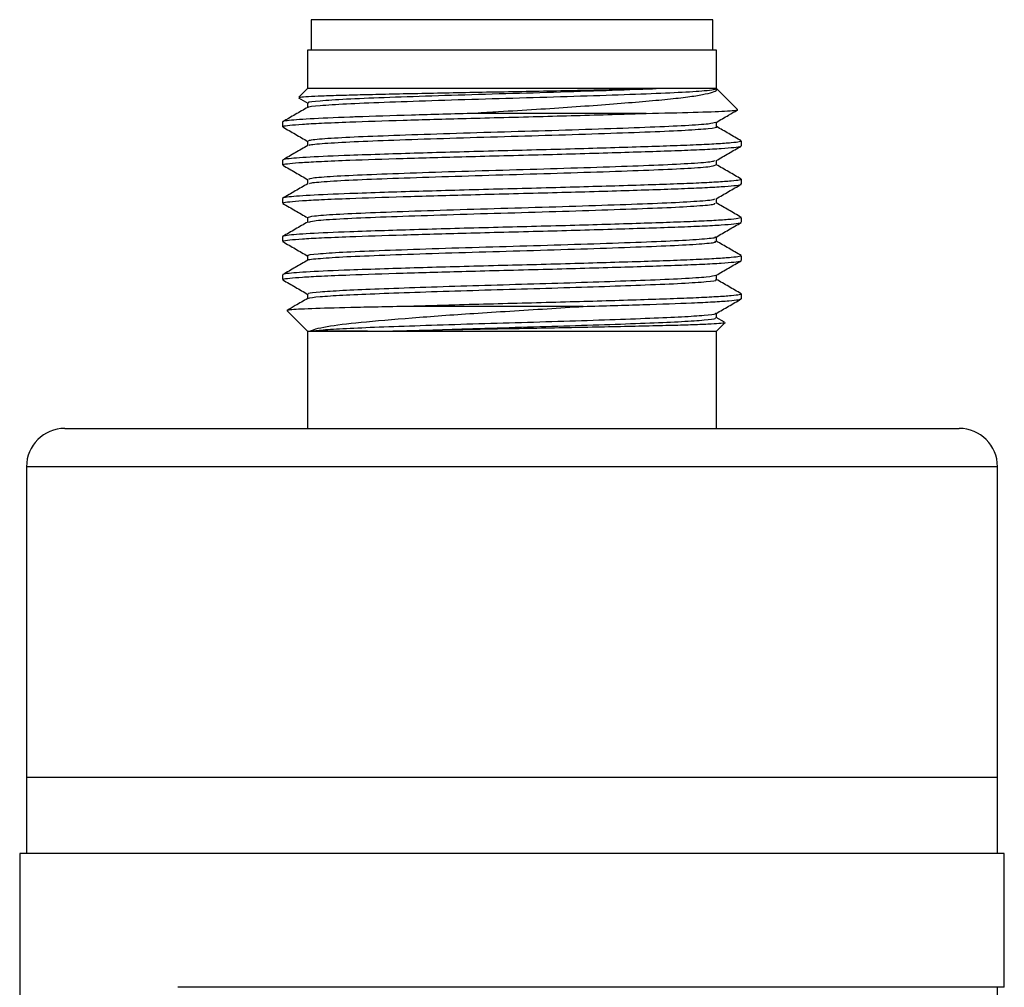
# Model space of a CAD drawing. Header units: inches. Extents: x 3.21 to 12.47, y 1.43 to 9.54.
# Tile 3 of 15: x 3.21 to 3.72, y 5.21 to 5.71. Entities that reach past the tile are written whole.
import ezdxf

# ---------------------------------------------------------------- set-up
doc = ezdxf.new("R2010")
doc.units = ezdxf.units.IN
doc.header["$MEASUREMENT"] = 0

msp = doc.modelspace()

# ---------------------------------------------------------------- linework, layer by layer
at = {"color": 7, "linetype": 'Continuous', "lineweight": 25}
for p, q in [((3.36055, 5.71244), (3.36055, 5.69669)), ((3.56724, 5.71244), (3.36055, 5.71244)), ((3.56724, 5.69669), (3.56724, 5.71244)), ((3.35858, 5.69669), (3.35858, 5.677)), ((3.56921, 5.69669), (3.35858, 5.69669)), ((3.56921, 5.677), (3.56921, 5.69669)), ((3.35858, 5.677), (3.35406, 5.67248)), ((3.53813, 5.677), (3.35858, 5.677)), ((3.58004, 5.66617), (3.56921, 5.677)), ((3.35396, 5.67221), (3.3588, 5.66942)), ((3.35857, 5.66962), (3.35857, 5.66723)), ((3.53294, 5.66421), (3.44496, 5.66421)), ((3.34578, 5.65978), (3.34578, 5.65732)), ((3.56922, 5.65732), (3.56922, 5.6597)), ((3.35857, 5.64994), (3.35857, 5.64755)), ((3.582, 5.64747), (3.582, 5.64993)), ((3.34578, 5.64009), (3.34578, 5.63763)), ((3.56922, 5.63763), (3.56922, 5.64002)), ((3.35857, 5.63025), (3.35857, 5.62786)), ((3.582, 5.62779), (3.582, 5.63025)), ((3.34578, 5.62041), (3.34578, 5.61795)), ((3.56922, 5.61795), (3.56922, 5.62033)), ((3.35857, 5.61057), (3.35857, 5.60818)), ((3.582, 5.6081), (3.582, 5.61056)), ((3.34578, 5.60072), (3.34578, 5.59826)), ((3.56922, 5.59826), (3.56922, 5.60065)), ((3.35857, 5.59088), (3.35857, 5.58849)), ((3.582, 5.58842), (3.582, 5.59088)), ((3.34578, 5.58104), (3.34578, 5.57858)), ((3.56922, 5.57858), (3.56922, 5.58096)), ((3.35857, 5.5712), (3.35857, 5.56881)), ((3.582, 5.56873), (3.582, 5.57119)), ((3.34796, 5.56267), (3.34821, 5.56261)), ((3.34809, 5.56249), (3.35858, 5.552)), ((3.50061, 5.5648), (3.41048, 5.5648)), ((3.5733, 5.55661), (3.56909, 5.55904)), ((3.56922, 5.55889), (3.56922, 5.56128)), ((3.35858, 5.552), (3.35858, 5.50194)), ((3.35858, 5.552), (3.38943, 5.552)), ((3.38942, 5.55201), (3.35998, 5.55201)), ((3.38943, 5.552), (3.40259, 5.552)), ((3.40259, 5.552), (3.56921, 5.552)), ((3.56921, 5.552), (3.57355, 5.55635)), ((3.56921, 5.50194), (3.56921, 5.552)), ((3.23358, 5.50194), (3.46389, 5.50194)), ((3.46389, 5.50194), (3.69421, 5.50194)), ((3.21389, 5.48225), (3.21389, 5.32244)), ((3.46389, 5.48225), (3.21389, 5.48225)), ((3.71389, 5.48225), (3.46389, 5.48225)), ((3.71389, 5.32244), (3.71389, 5.48225)), ((3.21389, 5.32244), (3.21389, 5.28307)), ((3.21389, 5.32244), (3.71389, 5.32244)), ((3.71389, 5.28307), (3.71389, 5.32244)), ((3.21039, 5.28307), (3.21039, 4.19744)), ((3.71739, 5.28307), (3.21039, 5.28307)), ((3.71739, 5.21417), (3.71739, 5.28307)), ((3.71739, 5.21417), (3.29187, 5.21417)), ((3.71389, 5.20925), (3.71389, 5.21417))]:
    msp.add_line(p, q, dxfattribs=at)
for centre, start, end in [((3.23358, 5.48225), 90, 180), ((3.69421, 5.48225), 0, 90)]:
    msp.add_arc(centre, 0.01969, start, end, dxfattribs=at)
for points, knots in [([(3.35421, 5.67232), (3.35432, 5.6724), (3.35457, 5.67258), (3.3586, 5.67289), (3.36573, 5.67324), (3.37523, 5.67357), (3.38337, 5.67378), (3.38722, 5.67388)], [0, 0, 0, 0, 0.15294, 0.374047, 0.586169, 0.80447, 1, 1, 1, 1]), ([(3.35914, 5.6673), (3.35906, 5.66734), (3.35837, 5.66765), (3.36443, 5.66827), (3.37746, 5.66915), (3.39748, 5.66995), (3.42213, 5.67082), (3.44989, 5.67169), (3.47865, 5.67249), (3.50635, 5.67337), (3.53093, 5.67423), (3.55067, 5.67503), (3.56242, 5.67581), (3.56826, 5.67647), (3.5689, 5.67682), (3.56922, 5.67699)], [0, 0, 0, 0, 0.012314, 0.100157, 0.188431, 0.274727, 0.362754, 0.450897, 0.537172, 0.625353, 0.713333, 0.799645, 0.88795, 0.944504, 1, 1, 1, 1]), ([(3.35938, 5.66962), (3.35915, 5.6697), (3.35819, 5.67006), (3.36432, 5.67073), (3.37749, 5.67161), (3.39747, 5.67241), (3.42213, 5.67328), (3.44989, 5.67415), (3.47866, 5.67495), (3.5063, 5.67583), (3.52601, 5.67652), (3.53555, 5.67689), (3.53813, 5.67699)], [0, 0, 0, 0, 0.035929, 0.151369, 0.267376, 0.380784, 0.496465, 0.612299, 0.725679, 0.841563, 0.957184, 1, 1, 1, 1]), ([(3.38722, 5.67388), (3.39155, 5.67398), (3.40022, 5.67418), (3.4153, 5.67451), (3.43147, 5.67484), (3.44873, 5.67517), (3.46665, 5.67549), (3.48469, 5.67582), (3.50197, 5.67616), (3.52066, 5.67656), (3.53164, 5.67683), (3.53813, 5.67699)], [0, 0, 0, 0, 0.103172, 0.206345, 0.309517, 0.41269, 0.521105, 0.629509, 0.737026, 0.844542, 1, 1, 1, 1]), ([(3.56922, 5.67699), (3.56932, 5.67661), (3.56953, 5.67583), (3.56637, 5.67462), (3.56071, 5.6734), (3.55237, 5.6722), (3.54132, 5.67105), (3.52783, 5.66986), (3.51222, 5.66861), (3.49496, 5.66736), (3.47635, 5.66612), (3.45947, 5.66511), (3.44897, 5.66446), (3.44496, 5.66421)], [0, 0, 0, 0, 0.087959, 0.178188, 0.266147, 0.356376, 0.449346, 0.544877, 0.640571, 0.738907, 0.836855, 0.93763, 1, 1, 1, 1]), ([(3.44496, 5.66421), (3.43378, 5.6639), (3.41142, 5.66328), (3.39093, 5.66261), (3.37326, 5.66199), (3.35828, 5.66134), (3.34855, 5.66052), (3.34548, 5.66002), (3.34598, 5.65981), (3.34607, 5.65978)], [0, 0, 0, 0, 0.206861, 0.413722, 0.44281, 0.649671, 0.856532, 0.974749, 1, 1, 1, 1]), ([(3.35868, 5.6673), (3.35655, 5.66607), (3.35228, 5.6636), (3.34802, 5.66113), (3.34588, 5.6599)], [0, 0, 0, 0, 0.499975, 1, 1, 1, 1]), ([(3.34619, 5.65732), (3.34611, 5.6574), (3.34586, 5.65765), (3.34904, 5.65809), (3.35551, 5.65864), (3.36573, 5.65921), (3.38223, 5.65987), (3.40713, 5.66068), (3.43522, 5.66149), (3.45986, 5.66214), (3.47976, 5.66264), (3.49934, 5.66318), (3.51733, 5.66371), (3.52795, 5.66405), (3.53294, 5.66421)], [0, 0, 0, 0, 0.0369516, 0.1149719, 0.1907909, 0.2688084, 0.3579774, 0.490655, 0.6233323, 0.6991552, 0.7771773, 0.8529962, 0.9310137, 1, 1, 1, 1]), ([(3.53294, 5.66421), (3.54156, 5.66439), (3.5588, 5.66477), (3.57265, 5.66528), (3.57873, 5.66571), (3.58068, 5.66594), (3.58002, 5.66607), (3.57995, 5.66608)], [0, 0, 0, 0, 0.310453, 0.620978, 0.796658, 0.977432, 1, 1, 1, 1]), ([(3.569, 5.65957), (3.57114, 5.66082), (3.57478, 5.66292), (3.57843, 5.66503), (3.57992, 5.66589)], [0, 0, 0, 0, 0.589264, 1, 1, 1, 1]), ([(3.3595, 5.64994), (3.35935, 5.65008), (3.35892, 5.6505), (3.36661, 5.65124), (3.38142, 5.65211), (3.40257, 5.65291), (3.42808, 5.65379), (3.45624, 5.65465), (3.48494, 5.65545), (3.5121, 5.65634), (3.5358, 5.65719), (3.55409, 5.658), (3.56603, 5.65885), (3.56783, 5.65938), (3.56867, 5.65962)], [0, 0, 0, 0, 0.046565, 0.134871, 0.22289, 0.309308, 0.39773, 0.485549, 0.572077, 0.660584, 0.748173, 0.834868, 0.923429, 1, 1, 1, 1]), ([(3.34591, 5.65718), (3.34806, 5.65594), (3.35235, 5.65346), (3.35665, 5.65097), (3.35879, 5.64973)], [0, 0, 0, 0, 0.500025, 1, 1, 1, 1]), ([(3.35955, 5.64762), (3.35948, 5.64772), (3.35922, 5.64809), (3.36669, 5.64878), (3.3814, 5.64965), (3.40258, 5.65045), (3.42807, 5.65133), (3.45624, 5.65219), (3.48494, 5.65299), (3.51212, 5.65388), (3.53573, 5.65473), (3.55435, 5.65554), (3.56555, 5.65643), (3.5703, 5.657), (3.56905, 5.6573), (3.56897, 5.65732)], [0, 0, 0, 0, 0.031482, 0.11961, 0.207452, 0.293696, 0.38194, 0.469582, 0.555936, 0.644265, 0.731677, 0.818198, 0.90658, 0.993733, 1, 1, 1, 1]), ([(3.58191, 5.65006), (3.57977, 5.65129), (3.57554, 5.65373), (3.57131, 5.65618), (3.56922, 5.65739)], [0, 0, 0, 0, 0.504483, 1, 1, 1, 1]), ([(3.58172, 5.64993), (3.58163, 5.6498), (3.58142, 5.6495), (3.57708, 5.64899), (3.56964, 5.64845), (3.55901, 5.64791), (3.54581, 5.64741), (3.53015, 5.64689), (3.51275, 5.64635), (3.49381, 5.6458), (3.47419, 5.64527), (3.4541, 5.64477), (3.43446, 5.64424), (3.41549, 5.6437), (3.39704, 5.64312), (3.37695, 5.64246), (3.35829, 5.64166), (3.34855, 5.64084), (3.34548, 5.64033), (3.34598, 5.64013), (3.34607, 5.64009)], [0, 0, 0, 0, 0.043193, 0.096161, 0.150666, 0.203636, 0.258143, 0.311112, 0.365616, 0.418585, 0.47309, 0.52606, 0.580566, 0.633534, 0.688039, 0.750333, 0.843024, 0.935715, 0.988686, 1, 1, 1, 1]), ([(3.35868, 5.64761), (3.35655, 5.64638), (3.35228, 5.64391), (3.34802, 5.64145), (3.34588, 5.64022)], [0, 0, 0, 0, 0.499975, 1, 1, 1, 1]), ([(3.34619, 5.63763), (3.34611, 5.63771), (3.34586, 5.63797), (3.34904, 5.63841), (3.35551, 5.63895), (3.36573, 5.63952), (3.38223, 5.64019), (3.40713, 5.64099), (3.43522, 5.64181), (3.45986, 5.64245), (3.47975, 5.64296), (3.49936, 5.6435), (3.5178, 5.64404), (3.53486, 5.64458), (3.54977, 5.64508), (3.56234, 5.6456), (3.57207, 5.64614), (3.57863, 5.64669), (3.58189, 5.64713), (3.58167, 5.64739), (3.5816, 5.64747)], [0, 0, 0, 0, 0.025815, 0.080321, 0.13329, 0.187794, 0.250089, 0.342779, 0.43547, 0.488441, 0.542948, 0.595917, 0.650421, 0.703392, 0.757898, 0.810867, 0.865371, 0.91834, 0.972845, 1, 1, 1, 1]), ([(3.569, 5.63989), (3.57115, 5.64113), (3.57544, 5.64361), (3.57973, 5.6461), (3.58188, 5.64734)], [0, 0, 0, 0, 0.499976, 1, 1, 1, 1]), ([(3.35925, 5.63025), (3.3594, 5.63046), (3.35975, 5.63094), (3.36929, 5.63176), (3.38563, 5.6326), (3.40788, 5.63341), (3.43414, 5.6343), (3.4626, 5.63514), (3.49115, 5.63596), (3.51768, 5.63685), (3.54038, 5.63767), (3.55725, 5.63851), (3.56715, 5.6393), (3.56793, 5.63975), (3.56824, 5.63993)], [0, 0, 0, 0, 0.066177, 0.154661, 0.242142, 0.328853, 0.417382, 0.504596, 0.591547, 0.68009, 0.767021, 0.854256, 0.942783, 1, 1, 1, 1]), ([(3.34591, 5.63749), (3.34805, 5.63625), (3.35235, 5.63377), (3.35664, 5.63129), (3.35879, 5.63005)], [0, 0, 0, 0, 0.500024, 1, 1, 1, 1]), ([(3.35959, 5.62794), (3.35975, 5.62809), (3.36017, 5.62853), (3.36935, 5.6293), (3.38561, 5.63014), (3.40789, 5.63095), (3.43414, 5.63184), (3.4626, 5.63268), (3.49115, 5.6335), (3.51769, 5.63439), (3.54037, 5.63521), (3.55731, 5.63605), (3.56765, 5.63689), (3.5684, 5.6374), (3.56874, 5.63763)], [0, 0, 0, 0, 0.050785, 0.139162, 0.226537, 0.313143, 0.401565, 0.488673, 0.575519, 0.663955, 0.750781, 0.83791, 0.92633, 1, 1, 1, 1]), ([(3.58191, 5.63037), (3.57977, 5.63161), (3.5755, 5.63407), (3.57124, 5.63654), (3.5691, 5.63777)], [0, 0, 0, 0, 0.500026, 1, 1, 1, 1]), ([(3.58172, 5.63025), (3.58163, 5.63011), (3.58142, 5.62981), (3.57708, 5.62931), (3.56964, 5.62877), (3.55901, 5.62822), (3.54581, 5.62772), (3.53015, 5.6272), (3.51275, 5.62666), (3.49381, 5.62612), (3.47419, 5.62559), (3.4541, 5.62509), (3.43446, 5.62456), (3.41549, 5.62401), (3.39704, 5.62344), (3.37695, 5.62277), (3.35829, 5.62197), (3.34855, 5.62115), (3.34548, 5.62065), (3.34598, 5.62044), (3.34607, 5.62041)], [0, 0, 0, 0, 0.043193, 0.096161, 0.150666, 0.203636, 0.258143, 0.311112, 0.365616, 0.418585, 0.47309, 0.52606, 0.580566, 0.633534, 0.688039, 0.750333, 0.843024, 0.935715, 0.988686, 1, 1, 1, 1]), ([(3.35869, 5.62793), (3.35655, 5.6267), (3.35229, 5.62423), (3.34802, 5.62176), (3.34589, 5.62053)], [0, 0, 0, 0, 0.499974, 1, 1, 1, 1]), ([(3.34619, 5.61795), (3.34611, 5.61803), (3.34586, 5.61828), (3.34904, 5.61872), (3.35551, 5.61927), (3.36573, 5.61984), (3.38223, 5.6205), (3.40713, 5.62131), (3.43522, 5.62212), (3.45986, 5.62277), (3.47975, 5.62327), (3.49936, 5.62381), (3.5178, 5.62435), (3.53486, 5.62489), (3.54977, 5.6254), (3.56234, 5.62592), (3.57207, 5.62646), (3.57863, 5.627), (3.58189, 5.62745), (3.58167, 5.6277), (3.5816, 5.62779)], [0, 0, 0, 0, 0.025815, 0.080321, 0.13329, 0.187794, 0.250089, 0.342779, 0.43547, 0.488441, 0.542948, 0.595917, 0.650421, 0.703392, 0.757898, 0.810867, 0.865371, 0.91834, 0.972845, 1, 1, 1, 1]), ([(3.56901, 5.62021), (3.57115, 5.62145), (3.57545, 5.62393), (3.57974, 5.62641), (3.58188, 5.62765)], [0, 0, 0, 0, 0.499976, 1, 1, 1, 1]), ([(3.3459, 5.61781), (3.34805, 5.61657), (3.35227, 5.61413), (3.35649, 5.61169), (3.35857, 5.61049)], [0, 0, 0, 0, 0.508314, 1, 1, 1, 1]), ([(3.35864, 5.61057), (3.35933, 5.61084), (3.36072, 5.61138), (3.37232, 5.61227), (3.3901, 5.61309), (3.41338, 5.61392), (3.4403, 5.61481), (3.46896, 5.61562), (3.49726, 5.61647), (3.52307, 5.61736), (3.54471, 5.61816), (3.56005, 5.61902), (3.56817, 5.61974), (3.56816, 5.62013), (3.56816, 5.62025)], [0, 0, 0, 0, 0.085299, 0.173851, 0.260723, 0.348042, 0.436568, 0.523219, 0.610796, 0.699266, 0.785754, 0.873558, 0.961942, 1, 1, 1, 1]), ([(3.35927, 5.60825), (3.35987, 5.60847), (3.36123, 5.60897), (3.37236, 5.60981), (3.39009, 5.61063), (3.41339, 5.61146), (3.4403, 5.61235), (3.46896, 5.61316), (3.49725, 5.61401), (3.52308, 5.6149), (3.54469, 5.6157), (3.56013, 5.61656), (3.56855, 5.61733), (3.5684, 5.61778), (3.56835, 5.61795)], [0, 0, 0, 0, 0.070167, 0.158575, 0.245304, 0.33248, 0.420862, 0.507372, 0.594805, 0.683131, 0.769477, 0.857138, 0.945377, 1, 1, 1, 1]), ([(3.5819, 5.61069), (3.57977, 5.61192), (3.5755, 5.61439), (3.57124, 5.61686), (3.5691, 5.61809)], [0, 0, 0, 0, 0.5000257, 1, 1, 1, 1]), ([(3.58172, 5.61056), (3.58163, 5.61043), (3.58142, 5.61013), (3.57708, 5.60962), (3.56964, 5.60908), (3.55901, 5.60854), (3.54581, 5.60804), (3.53015, 5.60752), (3.51275, 5.60698), (3.49381, 5.60643), (3.47419, 5.6059), (3.4541, 5.6054), (3.43446, 5.60487), (3.41549, 5.60433), (3.39704, 5.60375), (3.37695, 5.60309), (3.35829, 5.60229), (3.34855, 5.60147), (3.34548, 5.60096), (3.34598, 5.60076), (3.34607, 5.60072)], [0, 0, 0, 0, 0.043193, 0.096161, 0.150666, 0.203636, 0.258143, 0.311112, 0.365616, 0.418585, 0.47309, 0.52606, 0.580566, 0.633534, 0.688039, 0.750333, 0.843024, 0.935715, 0.988686, 1, 1, 1, 1]), ([(3.35869, 5.60825), (3.35656, 5.60701), (3.35229, 5.60455), (3.34802, 5.60208), (3.34589, 5.60085)], [0, 0, 0, 0, 0.499974, 1, 1, 1, 1]), ([(3.34619, 5.59826), (3.34611, 5.59834), (3.34586, 5.5986), (3.34904, 5.59904), (3.35551, 5.59958), (3.36573, 5.60015), (3.38223, 5.60082), (3.40713, 5.60162), (3.43522, 5.60244), (3.45986, 5.60308), (3.47975, 5.60359), (3.49936, 5.60413), (3.5178, 5.60467), (3.53486, 5.60521), (3.54977, 5.60571), (3.56234, 5.60623), (3.57207, 5.60677), (3.57863, 5.60732), (3.58189, 5.60776), (3.58167, 5.60802), (3.5816, 5.6081)], [0, 0, 0, 0, 0.025815, 0.080321, 0.13329, 0.187794, 0.250089, 0.342779, 0.43547, 0.488441, 0.542948, 0.595917, 0.650421, 0.703392, 0.757898, 0.810867, 0.865371, 0.91834, 0.972845, 1, 1, 1, 1]), ([(3.56901, 5.60053), (3.57116, 5.60177), (3.57545, 5.60425), (3.57974, 5.60673), (3.58189, 5.60797)], [0, 0, 0, 0, 0.499976, 1, 1, 1, 1]), ([(3.3459, 5.59813), (3.34805, 5.59689), (3.35234, 5.59441), (3.35663, 5.59193), (3.35878, 5.59069)], [0, 0, 0, 0, 0.500025, 1, 1, 1, 1]), ([(3.35876, 5.58856), (3.35875, 5.58857), (3.35795, 5.58885), (3.36343, 5.58943), (3.3755, 5.59031), (3.3949, 5.59112), (3.41906, 5.59197), (3.44657, 5.59285), (3.47531, 5.59365), (3.50325, 5.59452), (3.52827, 5.5954), (3.54873, 5.5962), (3.56258, 5.59707), (3.56931, 5.59777), (3.56854, 5.59815), (3.56832, 5.59826)], [0, 0, 0, 0, 0.001669, 0.089247, 0.177635, 0.264027, 0.351826, 0.440118, 0.52642, 0.614409, 0.702575, 0.788845, 0.876994, 0.965003, 1, 1, 1, 1]), ([(3.35918, 5.59088), (3.35899, 5.59093), (3.35785, 5.59126), (3.36327, 5.59189), (3.37554, 5.59277), (3.39489, 5.59358), (3.41906, 5.59444), (3.44657, 5.59532), (3.47531, 5.59612), (3.50325, 5.59698), (3.52826, 5.59786), (3.54876, 5.59866), (3.56248, 5.59953), (3.56907, 5.60018), (3.56854, 5.60051), (3.56845, 5.60057)], [0, 0, 0, 0, 0.017475, 0.105082, 0.193499, 0.279921, 0.367748, 0.45607, 0.542401, 0.630419, 0.718614, 0.804912, 0.893091, 0.981129, 1, 1, 1, 1]), ([(3.5819, 5.59101), (3.57977, 5.59224), (3.5755, 5.59471), (3.57123, 5.59717), (3.5691, 5.59841)], [0, 0, 0, 0, 0.5000258, 1, 1, 1, 1]), ([(3.58172, 5.59088), (3.58163, 5.59074), (3.58142, 5.59044), (3.57708, 5.58994), (3.56964, 5.5894), (3.55901, 5.58885), (3.54581, 5.58835), (3.53015, 5.58783), (3.51275, 5.58729), (3.49381, 5.58675), (3.47419, 5.58622), (3.4541, 5.58572), (3.43446, 5.58519), (3.41549, 5.58464), (3.39704, 5.58407), (3.37695, 5.5834), (3.35829, 5.5826), (3.34855, 5.58178), (3.34548, 5.58128), (3.34598, 5.58107), (3.34607, 5.58104)], [0, 0, 0, 0, 0.043193, 0.096161, 0.150666, 0.203636, 0.258143, 0.311112, 0.365616, 0.418585, 0.47309, 0.52606, 0.580566, 0.633534, 0.688039, 0.750333, 0.843024, 0.935715, 0.988686, 1, 1, 1, 1]), ([(3.35869, 5.58856), (3.35656, 5.58733), (3.35229, 5.58486), (3.34802, 5.5824), (3.34589, 5.58116)], [0, 0, 0, 0, 0.499974, 1, 1, 1, 1]), ([(3.34619, 5.57858), (3.34611, 5.57866), (3.34586, 5.57891), (3.34904, 5.57935), (3.35551, 5.5799), (3.36573, 5.58047), (3.38223, 5.58113), (3.40713, 5.58194), (3.43522, 5.58275), (3.45986, 5.5834), (3.47975, 5.5839), (3.49936, 5.58444), (3.5178, 5.58498), (3.53486, 5.58552), (3.54977, 5.58603), (3.56234, 5.58655), (3.57207, 5.58709), (3.57863, 5.58763), (3.58189, 5.58808), (3.58167, 5.58833), (3.5816, 5.58842)], [0, 0, 0, 0, 0.025815, 0.080321, 0.13329, 0.187794, 0.250089, 0.342779, 0.43547, 0.488441, 0.542948, 0.595917, 0.650421, 0.703392, 0.757898, 0.810867, 0.865371, 0.91834, 0.972845, 1, 1, 1, 1]), ([(3.56901, 5.58084), (3.57116, 5.58208), (3.57545, 5.58457), (3.57974, 5.58705), (3.58189, 5.58829)], [0, 0, 0, 0, 0.499975, 1, 1, 1, 1]), ([(3.3459, 5.57844), (3.34805, 5.5772), (3.35234, 5.57472), (3.35663, 5.57224), (3.35878, 5.571)], [0, 0, 0, 0, 0.500025, 1, 1, 1, 1]), ([(3.35931, 5.5712), (3.35915, 5.57131), (3.35868, 5.57167), (3.36437, 5.5723), (3.37581, 5.57308), (3.39261, 5.5738), (3.41341, 5.57455), (3.43722, 5.57534), (3.46249, 5.57608), (3.48784, 5.57681), (3.51187, 5.57759), (3.53398, 5.57838), (3.55229, 5.57916), (3.56542, 5.58004), (3.56787, 5.58061), (3.56908, 5.58089)], [0, 0, 0, 0, 0.0362253, 0.1144725, 0.1930801, 0.2699444, 0.3477153, 0.426452, 0.5038731, 0.581027, 0.6597299, 0.7377169, 0.8241367, 0.9125449, 1, 1, 1, 1]), ([(3.35928, 5.56888), (3.35921, 5.56895), (3.35892, 5.56925), (3.36445, 5.56984), (3.37579, 5.57062), (3.39262, 5.57134), (3.41341, 5.57209), (3.43722, 5.57288), (3.46249, 5.57362), (3.48784, 5.57435), (3.51188, 5.57513), (3.53393, 5.57592), (3.55249, 5.5767), (3.56464, 5.57758), (3.56998, 5.5782), (3.56883, 5.57853), (3.56865, 5.57858)], [0, 0, 0, 0, 0.0207, 0.098895, 0.17745, 0.254263, 0.331982, 0.410666, 0.488036, 0.565138, 0.643789, 0.721724, 0.808086, 0.896435, 0.983928, 1, 1, 1, 1]), ([(3.5819, 5.57132), (3.57976, 5.57256), (3.5755, 5.57502), (3.57123, 5.57749), (3.5691, 5.57872)], [0, 0, 0, 0, 0.500026, 1, 1, 1, 1]), ([(3.35869, 5.56888), (3.35656, 5.56765), (3.35303, 5.56561), (3.3495, 5.56356), (3.3481, 5.56276)], [0, 0, 0, 0, 0.60397, 1, 1, 1, 1]), ([(3.58172, 5.57119), (3.58163, 5.57106), (3.58142, 5.57076), (3.57708, 5.57025), (3.56964, 5.56971), (3.55901, 5.56917), (3.54581, 5.56867), (3.53015, 5.56815), (3.51275, 5.56761), (3.49381, 5.56706), (3.47418, 5.56653), (3.45412, 5.56603), (3.43241, 5.56545), (3.41834, 5.56503), (3.41048, 5.5648)], [0, 0, 0, 0, 0.0664872, 0.1480214, 0.2319198, 0.3134576, 0.3973602, 0.4788945, 0.5627934, 0.6443284, 0.7282276, 0.8097645, 0.893666, 1, 1, 1, 1]), ([(3.50061, 5.5648), (3.51122, 5.56511), (3.53245, 5.56574), (3.55406, 5.56648), (3.56786, 5.56715), (3.57591, 5.56769), (3.58106, 5.56823), (3.58166, 5.56857), (3.58197, 5.56873)], [0, 0, 0, 0, 0.232227, 0.464455, 0.597162, 0.733716, 0.866428, 1, 1, 1, 1]), ([(3.56901, 5.56116), (3.57116, 5.5624), (3.57545, 5.56488), (3.57974, 5.56736), (3.58189, 5.5686)], [0, 0, 0, 0, 0.499975, 1, 1, 1, 1]), ([(3.41048, 5.5648), (3.40519, 5.56469), (3.39448, 5.56448), (3.37658, 5.56409), (3.35938, 5.5636), (3.34962, 5.56309), (3.34851, 5.5628), (3.34813, 5.5627)], [0, 0, 0, 0, 0.148722, 0.301191, 0.579334, 0.857477, 1, 1, 1, 1]), ([(3.35998, 5.55201), (3.36078, 5.55241), (3.36239, 5.55322), (3.36992, 5.55482), (3.38525, 5.55669), (3.41155, 5.55891), (3.43893, 5.56091), (3.46284, 5.56241), (3.48195, 5.56357), (3.49443, 5.56439), (3.50061, 5.5648)], [0, 0, 0, 0, 0.088385, 0.179103, 0.34768, 0.525961, 0.704243, 0.801658, 0.9018, 1, 1, 1, 1]), ([(3.35998, 5.55201), (3.36185, 5.55226), (3.36558, 5.55275), (3.37801, 5.5535), (3.39495, 5.5542), (3.41623, 5.55497), (3.44029, 5.55575), (3.46564, 5.55648), (3.4909, 5.55722), (3.51468, 5.558), (3.53543, 5.55876), (3.5522, 5.55947), (3.56345, 5.56026), (3.56891, 5.56084), (3.5686, 5.56114), (3.56853, 5.5612)], [0, 0, 0, 0, 0.079114, 0.158201, 0.239177, 0.321515, 0.404576, 0.485977, 0.567727, 0.650832, 0.732886, 0.814035, 0.897013, 0.979578, 1, 1, 1, 1]), ([(3.40258, 5.55201), (3.40851, 5.55222), (3.42037, 5.55264), (3.44184, 5.55333), (3.46563, 5.55402), (3.4909, 5.55476), (3.51468, 5.55554), (3.53543, 5.5563), (3.55217, 5.55701), (3.56354, 5.5578), (3.56915, 5.55843), (3.56864, 5.55878), (3.56849, 5.55889)], [0, 0, 0, 0, 0.09096, 0.182186, 0.2909, 0.400079, 0.511071, 0.620657, 0.729034, 0.839855, 0.950124, 1, 1, 1, 1]), ([(3.57353, 5.55637), (3.57354, 5.55637), (3.57395, 5.55625), (3.57184, 5.55603), (3.56693, 5.55569), (3.55883, 5.55534), (3.54806, 5.555), (3.53505, 5.55468), (3.51991, 5.55434), (3.50341, 5.554), (3.48575, 5.55365), (3.46775, 5.55332), (3.44956, 5.553), (3.42682, 5.55256), (3.41207, 5.55222), (3.40258, 5.55201)], [0, 0, 0, 0, 0.002843, 0.083088, 0.160475, 0.240139, 0.316995, 0.396083, 0.472717, 0.551628, 0.627383, 0.705335, 0.781095, 0.859113, 1, 1, 1, 1])]:
    msp.add_open_spline(points, degree=3, knots=knots, dxfattribs=at)
msp.add_open_spline([(3.56921, 5.677), (3.5688, 5.677), (3.56798, 5.677), (3.56161, 5.677), (3.55198, 5.677), (3.54274, 5.677), (3.53813, 5.677)], degree=3, dxfattribs=at)

doc.saveas('drawing.dxf')
